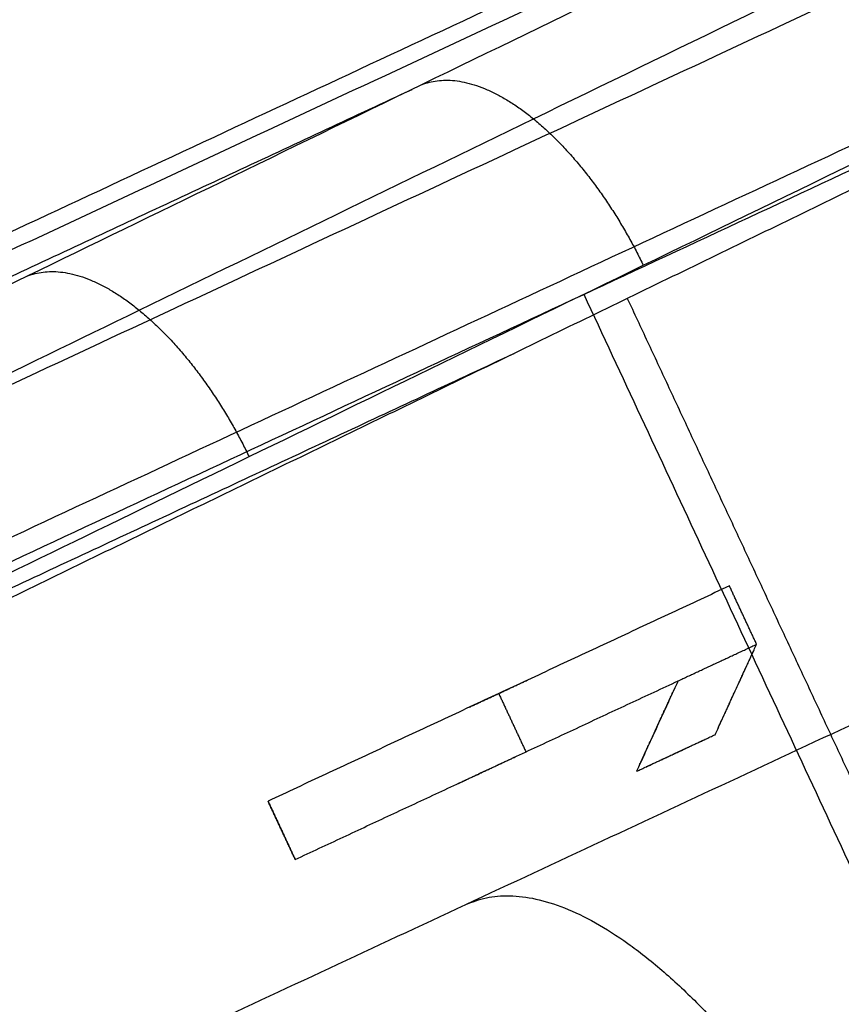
# Model space of a CAD drawing. Header units: millimetres. Extents: x -1437 to 1444, y -1373 to 1332.
# Tile 229 of 256: x -412.66 to -409.11, y 830.53 to 834.79. Entities that reach past the tile are written whole.
import ezdxf

# ---------------------------------------------------------------- set-up
doc = ezdxf.new("R2010")
doc.units = ezdxf.units.MM
doc.layers.add('Default', color=7, linetype='Continuous', true_color=0x000000)

msp = doc.modelspace()

# ---------------------------------------------------------------- linework, layer by layer
at = {"layer": 'Default'}
for points, knots in [([(-587.099648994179, 745.964940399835, -977.5755124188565), (-592.3256682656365, 757.172174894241, -977.5755124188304), (-596.9824927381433, 768.6254359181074, -978.0738197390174), (-603.1053228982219, 786.1783841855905, -979.5626714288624), (-605.0023518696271, 792.0916269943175, -980.1823945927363), (-607.6293695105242, 801.0561189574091, -981.2951971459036), (-608.4686103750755, 804.0600592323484, -981.696659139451), (-609.6723982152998, 808.5898326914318, -982.3443221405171), (-610.2605228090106, 810.8606856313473, -982.6795202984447), (-610.922468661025, 813.520503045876, -983.0903969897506), (-611.2473780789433, 814.8530403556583, -983.3007777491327), (-611.4083151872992, 815.5199669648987, -983.407202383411), (-611.4769628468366, 815.8059337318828, -983.4530772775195), (-611.5226556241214, 815.9966096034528, -983.483719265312), (-611.5458603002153, 816.0936150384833, -983.4993360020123), (-614.4328283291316, 828.1831701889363, -985.4489556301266), (-616.6851408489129, 840.2526426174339, -987.8197940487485), (-619.1100615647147, 858.4836867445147, -992.000797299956), (-619.759325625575, 864.5818958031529, -993.4984508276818), (-620.4893163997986, 873.7634914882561, -995.8958108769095), (-620.6919898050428, 876.8297398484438, -996.72006720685), (-620.9342975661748, 881.4380214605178, -997.9934210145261), (-621.0400253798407, 883.7443897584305, -998.6393391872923), (-621.1362172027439, 886.4391262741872, -999.4089103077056), (-621.1716052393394, 887.5948730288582, -999.742135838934), (-621.1938981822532, 888.365562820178, -999.9650416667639), (-621.2044347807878, 888.7525568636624, -1000.077324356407), (-621.3711493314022, 895.2802872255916, -1001.977163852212), (-621.3601250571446, 901.4461042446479, -1003.862042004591), (-621.0854411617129, 910.7308500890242, -1006.827219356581), (-620.9508515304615, 913.8317705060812, -1007.83857552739), (-620.6836151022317, 918.4925363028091, -1009.389015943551), (-620.5336586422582, 920.8252656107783, -1010.172586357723), (-620.3299381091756, 923.5509730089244, -1011.101122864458), (-620.2208624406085, 924.9148847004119, -1011.568952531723), (-620.164517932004, 925.5971063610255, -1011.803753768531), (-620.1358936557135, 925.9382838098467, -1011.921375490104), (-620.1235292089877, 926.0845170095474, -1011.971832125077), (-620.1152647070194, 926.1820089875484, -1012.005480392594), (-620.1112495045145, 926.2292564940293, -1012.021791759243), (-619.5589220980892, 932.7114084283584, -1014.260285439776), (-618.8268833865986, 939.1289457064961, -1016.558468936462), (-617.4466664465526, 948.7365803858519, -1020.111482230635), (-616.9395677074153, 951.9360133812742, -1021.313428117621), (-616.1076150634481, 956.7308517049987, -1023.141390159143), (-615.673812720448, 959.1271930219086, -1024.061630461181), (-615.1363486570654, 961.9211156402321, -1025.145881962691), (-614.8597557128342, 963.3176343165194, -1025.690626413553), (-614.7194914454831, 964.0157841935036, -1025.963648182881), (-614.6488670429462, 964.3648319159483, -1026.100320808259), (-614.6184939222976, 964.5144179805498, -1026.158929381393), (-614.5982217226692, 964.6141407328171, -1026.198009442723), (-614.5884495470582, 964.662157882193, -1026.216830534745), (-611.8809019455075, 977.9500004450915, -1031.426345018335), (-608.4243267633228, 991.037202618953, -1036.819545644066), (-602.0633127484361, 1010.46176421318, -1045.111822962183), (-599.7470296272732, 1016.902207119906, -1047.909408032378), (-595.9750067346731, 1026.51297130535, -1052.140615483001), (-594.6680735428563, 1029.708239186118, -1053.556804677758), (-592.6328992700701, 1034.488840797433, -1055.6876714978), (-591.596619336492, 1036.876066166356, -1056.754748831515), (-590.354838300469, 1039.65581556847, -1058.002070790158), (-589.7257421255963, 1041.044357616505, -1058.626270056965), (-589.4091415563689, 1041.738295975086, -1058.938496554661), (-589.2730156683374, 1042.035626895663, -1059.072334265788), (-589.182167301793, 1042.23383168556, -1059.161565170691), (-589.1373956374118, 1042.33139943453, -1059.205495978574), (-583.1745808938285, 1055.310516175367, -1065.05031788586), (-576.5317461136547, 1067.860193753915, -1070.805719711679), (-568.2446127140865, 1081.607215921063, -1077.135570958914), (-567.1960169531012, 1083.319784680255, -1077.924515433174), (-566.133149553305, 1085.025808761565, -1078.710656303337), (-565.9557407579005, 1085.310024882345, -1078.841627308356), (-565.8933135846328, 1085.409941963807, -1078.887670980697), (-565.7691877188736, 1085.608423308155, -1078.979131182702), (-565.4586619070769, 1086.104501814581, -1079.207717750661), (-564.6485504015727, 1087.392682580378, -1079.801208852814), (-561.884359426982, 1091.739484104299, -1081.803081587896), (-557.2398169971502, 1098.78037596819, -1085.040437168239), (-552.9399809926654, 1104.935911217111, -1087.857599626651), (-549.651354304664, 1109.513687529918, -1089.945523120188), (-547.9911045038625, 1111.79285645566, -1090.983246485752), (-546.026379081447, 1114.434821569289, -1092.182497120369), (-545.0370905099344, 1115.751530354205, -1092.779201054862), (-544.540716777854, 1116.408815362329, -1093.076814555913), (-544.2920978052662, 1116.737190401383, -1093.225435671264), (-544.1676803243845, 1116.901311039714, -1093.299699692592), (-544.114335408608, 1116.971634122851, -1093.331517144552), (-544.0787669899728, 1117.018512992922, -1093.352726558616), (-544.0599428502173, 1117.043317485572, -1093.363948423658), (-539.7546811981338, 1122.71520450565, -1095.92989229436), (-535.2716185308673, 1128.316091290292, -1098.445298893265), (-528.2565344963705, 1136.643400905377, -1102.134519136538), (-525.8696548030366, 1139.406882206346, -1103.350412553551), (-522.216385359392, 1143.53375168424, -1105.151023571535), (-520.3715135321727, 1145.592598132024, -1106.045520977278), (-518.1872144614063, 1147.986571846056, -1107.078390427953), (-517.0870738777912, 1149.18155706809, -1107.592078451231), (-516.5350053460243, 1149.77854949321, -1107.848227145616), (-516.258471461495, 1150.076920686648, -1107.976126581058), (-516.1200796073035, 1150.226075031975, -1108.040032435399), (-516.0607420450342, 1150.289991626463, -1108.067411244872), (-516.0211777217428, 1150.332601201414, -1108.085661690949), (-516.0001924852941, 1150.355197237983, -1108.095339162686), (-511.223074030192, 1155.49810296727, -1110.297786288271), (-506.3258662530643, 1160.542629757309, -1112.415807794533), (-498.772355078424, 1167.991720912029, -1115.468404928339), (-494.9436782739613, 1171.686840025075, -1116.96359052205), (-490.3861355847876, 1175.946265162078, -1118.651151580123), (-488.0846926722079, 1178.063083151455, -1119.480426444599), (-486.9283055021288, 1179.118267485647, -1119.891399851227), (-486.4314971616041, 1179.569798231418, -1120.066742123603), (-486.1000218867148, 1179.8706651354, -1120.183461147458), (-485.9331492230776, 1180.021927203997, -1120.242083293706), (-475.2076832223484, 1189.731265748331, -1124.001222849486), (-464.1479642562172, 1198.953098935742, -1127.331380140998), (-446.8189022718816, 1212.274265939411, -1131.69709834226), (-440.9193376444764, 1216.629374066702, -1133.047387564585), (-431.8866944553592, 1223.033406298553, -1134.906020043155), (-427.3245524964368, 1226.20326320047, -1135.793633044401), (-421.9222402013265, 1229.844977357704, -1136.754119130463), (-419.2011802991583, 1231.651698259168, -1137.215334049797), (-417.8356806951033, 1232.55152173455, -1137.441151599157), (-417.2494023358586, 1232.936402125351, -1137.536900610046), (-416.85831367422, 1233.192820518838, -1137.600504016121), (-416.6604077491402, 1233.322412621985, -1137.632552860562), (-391.6940919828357, 1249.650390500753, -1141.658702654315), (-365.560441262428, 1264.161546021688, -1143.730075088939), (-338.1736849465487, 1276.932200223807, -1143.730075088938)], [0, 0, 0, 0, 36.31363077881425, 36.31363077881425, 54.47044616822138, 54.47044616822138, 63.54885386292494, 63.54885386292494, 68.08805771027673, 70.35765963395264, 71.4924605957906, 72.05986107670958, 72.34356131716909, 72.34356131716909, 72.6272615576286, 72.6272615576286, 108.9408923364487, 108.9408923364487, 127.0977077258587, 127.0977077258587, 136.1761154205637, 136.1761154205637, 140.7153192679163, 142.9849211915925, 144.1197221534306, 144.1197221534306, 145.2545231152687, 145.2545231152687, 163.4113385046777, 163.4113385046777, 172.4897461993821, 172.4897461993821, 177.0289500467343, 179.2985519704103, 180.4333529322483, 181.0007534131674, 181.2844536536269, 181.4263037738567, 181.4263037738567, 181.5681538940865, 181.5681538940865, 199.7249692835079, 199.7249692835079, 208.8033769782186, 208.8033769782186, 213.3425808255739, 215.6121827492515, 216.7469837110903, 217.3143841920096, 217.5980844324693, 217.7399345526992, 217.7399345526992, 217.8817846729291, 217.8817846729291, 254.1954154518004, 254.1954154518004, 272.3522308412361, 272.3522308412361, 281.430638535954, 281.430638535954, 285.9698423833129, 288.2394443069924, 289.3742452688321, 289.941645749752, 290.2253459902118, 290.2253459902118, 290.5090462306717, 290.5090462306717, 326.8226770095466, 326.8226770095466, 331.3618808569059, 331.9292813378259, 331.9292813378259, 332.2129815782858, 332.2129815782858, 332.4966818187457, 333.6314827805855, 335.901084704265, 344.979492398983, 354.0579000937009, 354.0579000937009, 358.59710394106, 360.8667058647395, 362.0015068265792, 362.5689073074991, 362.8526075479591, 362.9944576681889, 363.0653827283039, 363.0653827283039, 363.1363077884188, 363.1363077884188, 381.2931231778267, 381.2931231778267, 390.3715308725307, 390.3715308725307, 394.9107347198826, 397.1803366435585, 398.3151376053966, 398.8825380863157, 399.1662383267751, 399.3080884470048, 399.3790135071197, 399.3790135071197, 399.4499385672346, 399.4499385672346, 417.6067539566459, 417.6067539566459, 426.6851616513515, 431.2243654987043, 433.4939674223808, 434.628768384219, 435.1961688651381, 435.1961688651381, 435.7635693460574, 435.7635693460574, 472.0772001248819, 472.0772001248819, 490.2340155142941, 490.2340155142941, 499.3124232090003, 503.8516270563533, 506.1212289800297, 507.256029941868, 507.8234304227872, 507.8234304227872, 508.3908309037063, 508.3908309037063, 581.0180924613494, 581.0180924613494, 581.0180924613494, 581.0180924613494]), ([(-586.0266924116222, 746.4652682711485, -977.9908988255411), (-591.0088990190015, 757.1496448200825, -977.9908988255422), (-595.4766890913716, 768.0770129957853, -978.4502471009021), (-601.3833393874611, 784.782349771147, -979.8061354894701), (-603.219729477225, 790.4032028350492, -980.3692466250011), (-605.7727594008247, 798.9070564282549, -981.3779021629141), (-606.99888670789, 803.1771291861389, -981.9232275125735), (-608.3405864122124, 808.1893414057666, -982.6305921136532), (-608.9891661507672, 810.7029027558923, -983.00198836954), (-609.3078791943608, 811.9615273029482, -983.192105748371), (-609.4658403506, 812.5912980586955, -983.28826809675), (-609.544471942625, 812.9062977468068, -983.3366250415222), (-609.5780963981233, 813.0413220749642, -983.3574085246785), (-609.6004960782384, 813.1313437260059, -983.371277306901), (-609.6113331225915, 813.1749303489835, -983.3779980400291), (-612.5765219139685, 825.1108262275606, -985.2201068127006), (-614.9182095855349, 837.0652545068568, -987.4934898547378), (-617.4918793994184, 855.0495045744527, -991.4950124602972), (-618.1933358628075, 861.0531157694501, -992.9274561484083), (-619.0086336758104, 870.0670277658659, -995.2159997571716), (-619.2409210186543, 873.0730864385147, -996.0021623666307), (-619.5298771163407, 877.5837552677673, -997.215390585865), (-619.6594866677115, 879.839485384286, -997.8305009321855), (-619.7846241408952, 882.4717476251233, -998.56278369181), (-619.8406679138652, 883.7880089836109, -998.9325619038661), (-619.867057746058, 884.4461704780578, -999.1183568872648), (-619.8798445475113, 884.7752587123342, -999.2114804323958), (-619.8852371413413, 884.916298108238, -999.2514389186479), (-619.8888127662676, 885.0103247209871, -999.2780886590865), (-619.8905159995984, 885.055347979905, -999.2908543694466), (-620.3642272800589, 897.6493440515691, -1002.863193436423), (-620.1360327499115, 910.1869176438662, -1006.801354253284), (-618.7318326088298, 928.9568138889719, -1013.181943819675), (-618.086928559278, 935.2076846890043, -1015.386850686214), (-616.8534841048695, 944.5735639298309, -1018.797503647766), (-616.3979899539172, 947.6937902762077, -1019.951611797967), (-615.6481438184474, 952.371345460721, -1021.706962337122), (-615.2565697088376, 954.7094273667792, -1022.59068544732), (-614.7705770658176, 957.4359359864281, -1023.631927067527), (-614.5202897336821, 958.7988726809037, -1024.155062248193), (-614.3933230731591, 959.4802611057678, -1024.417253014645), (-614.3293839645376, 959.8209352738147, -1024.54850351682), (-614.3018838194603, 959.9669341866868, -1024.604786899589), (-614.2835286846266, 960.0642658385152, -1024.642316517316), (-614.274778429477, 960.1106132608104, -1024.660190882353), (-611.7979571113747, 973.2131913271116, -1029.714428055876), (-608.5764726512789, 986.1108590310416, -1034.967202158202), (-602.6146834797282, 1005.230518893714, -1043.038954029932), (-600.4392058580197, 1011.566030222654, -1045.761861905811), (-596.8942825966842, 1021.01405318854, -1049.879799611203), (-595.6656928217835, 1024.154192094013, -1051.258054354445), (-593.7524830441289, 1028.850807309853, -1053.332098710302), (-592.7782970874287, 1031.195717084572, -1054.370787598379), (-591.6110035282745, 1033.925549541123, -1055.585136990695), (-591.0196740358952, 1035.288998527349, -1056.192902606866), (-590.7220890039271, 1035.970357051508, -1056.49692748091), (-590.5728164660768, 1036.310944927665, -1056.648974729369), (-590.508739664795, 1036.456891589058, -1056.714145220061), (-590.465998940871, 1036.554185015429, -1056.757593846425), (-590.4455323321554, 1036.600748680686, -1056.778389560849), (-584.7122736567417, 1049.636621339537, -1062.600816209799), (-578.2914571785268, 1062.23995176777, -1068.357097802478), (-567.6173684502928, 1080.619259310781, -1076.783932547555), (-563.8857245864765, 1086.658501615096, -1079.558657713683), (-558.0312426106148, 1095.593877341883, -1083.654599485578), (-556.0369114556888, 1098.55175219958, -1085.008907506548), (-552.9815737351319, 1102.958578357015, -1087.022168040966), (-551.4379445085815, 1105.154494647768, -1088.024249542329), (-549.6092025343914, 1107.703469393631, -1089.185030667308), (-548.6878823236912, 1108.974748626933, -1089.763299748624), (-548.2254862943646, 1109.60958917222, -1090.051898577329), (-548.0269447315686, 1109.88149277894, -1090.175468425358), (-547.8945010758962, 1110.062723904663, -1090.257822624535), (-547.8293698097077, 1110.151774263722, -1090.298284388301), (-539.1300868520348, 1122.03575299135, -1095.697431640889), (-529.9003368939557, 1133.369469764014, -1100.772743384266), (-515.1891264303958, 1149.747750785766, -1107.859559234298), (-510.1409192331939, 1155.103377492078, -1110.1344554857), (-502.3553043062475, 1162.988411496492, -1113.405436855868), (-499.7245458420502, 1165.592015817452, -1114.472220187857), (-495.7254771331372, 1169.461167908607, -1116.035935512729), (-493.7127097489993, 1171.386679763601, -1116.80867969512), (-491.6801651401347, 1173.298750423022, -1117.567551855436), (-490.3207483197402, 1174.570494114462, -1118.070362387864), (-489.6403509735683, 1175.20348890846, -1118.319669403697), (-477.9852160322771, 1185.986626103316, -1122.549888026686), (-466.5563139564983, 1195.670322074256, -1126.09819115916), (-448.7466627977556, 1209.546938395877, -1130.7133016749), (-442.6990031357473, 1214.064194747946, -1132.134011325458), (-433.4631371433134, 1220.682561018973, -1134.083262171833), (-430.3571150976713, 1222.862421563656, -1134.702722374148), (-425.6572316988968, 1226.093355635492, -1135.5859173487), (-423.2970770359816, 1227.699107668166, -1136.016017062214), (-420.9216462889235, 1229.290380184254, -1136.42877445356), (-419.334635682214, 1230.348020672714, -1136.700082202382), (-418.5374633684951, 1230.876537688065, -1136.834130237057), (-405.0238033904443, 1239.789919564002, -1139.068932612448), (-391.9941917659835, 1247.694014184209, -1140.658737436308), (-365.3273402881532, 1262.562536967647, -1142.781583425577), (-351.690107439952, 1269.526980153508, -1143.314688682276), (-337.7514378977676, 1276.026688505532, -1143.314688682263)], [0, 0, 0, 0, 36.20589821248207, 36.20589821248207, 54.3088473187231, 54.3088473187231, 63.36032187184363, 67.8860591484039, 70.14892778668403, 71.28036210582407, 71.84607926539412, 72.12893784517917, 72.27036713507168, 72.27036713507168, 72.41179642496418, 72.41179642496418, 108.6176946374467, 108.6176946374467, 126.720643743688, 126.720643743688, 135.7721182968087, 135.7721182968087, 140.297855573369, 142.5607242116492, 143.6921585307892, 144.2578756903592, 144.5407342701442, 144.6821635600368, 144.6821635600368, 144.8235928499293, 144.8235928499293, 181.0294910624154, 181.0294910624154, 199.1324401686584, 199.1324401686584, 208.1839147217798, 208.1839147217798, 212.7096519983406, 214.972520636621, 216.1039549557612, 216.6696721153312, 216.9525306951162, 217.0939599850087, 217.0939599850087, 217.2353892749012, 217.2353892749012, 253.4412874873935, 253.4412874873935, 271.5442365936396, 271.5442365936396, 280.5957111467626, 280.5957111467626, 285.1214484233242, 287.384317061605, 288.5157513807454, 289.0814685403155, 289.3643271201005, 289.505756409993, 289.505756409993, 289.6471856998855, 289.6471856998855, 325.8530839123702, 325.8530839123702, 343.9560330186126, 343.9560330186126, 353.007507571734, 353.007507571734, 357.5332448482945, 359.7961134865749, 360.927547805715, 361.4932649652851, 361.77612354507, 361.77612354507, 362.0589821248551, 362.0589821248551, 398.2648803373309, 398.2648803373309, 416.3678294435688, 416.3678294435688, 425.4193039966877, 425.4193039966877, 429.9450412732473, 432.207909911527, 432.207909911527, 434.4707785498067, 434.4707785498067, 470.6766767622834, 470.6766767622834, 488.7796258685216, 488.7796258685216, 497.8311004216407, 497.8311004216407, 502.3568376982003, 504.6197063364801, 504.6197063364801, 506.8825749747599, 506.8825749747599, 543.0884731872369, 543.0884731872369, 579.2943713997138, 579.2943713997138, 579.2943713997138, 579.2943713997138]), ([(-587.0996489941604, 745.9649403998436, -977.5755124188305), (-567.8535238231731, 754.9395559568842, -994.5953910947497), (-509.0542925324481, 782.3580878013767, -1041.462207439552), (-373.7842207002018, 845.4355582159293, -1118.870152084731), (-253.7631791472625, 901.4022890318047, -1143.730075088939), (-179.2611448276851, 936.14315818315, -1143.730075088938)], [2.415480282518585, 2.415480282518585, 2.415480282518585, 2.415480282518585, 70.39614350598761, 198.6360556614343, 404.9955273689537, 404.9955273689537, 404.9955273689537, 404.9955273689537]), ([(-586.0266924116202, 746.4652682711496, -977.990898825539), (-567.0373926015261, 755.3201241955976, -994.7328607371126), (-508.5273183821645, 782.6038198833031, -1041.295198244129), (-373.6595339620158, 845.4937005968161, -1118.472123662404), (-253.7163686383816, 901.4241171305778, -1143.314688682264), (-179.2611448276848, 936.1431581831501, -1143.314688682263)], [2.408267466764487, 2.408267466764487, 2.408267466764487, 2.408267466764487, 69.36707553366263, 197.5378925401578, 403.7861785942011, 403.7861785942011, 403.7861785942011, 403.7861785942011]), ([(-416.4751312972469, 831.4277771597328, -961.2769402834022), (-416.0349951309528, 831.6429138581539, -961.513950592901), (-415.1151645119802, 832.0888628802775, -962.0129998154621), (-413.6738626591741, 832.7885142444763, -962.7940877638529), (-412.1002108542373, 833.5521405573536, -963.6471720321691), (-410.3969815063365, 834.3787274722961, -964.5704188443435), (-408.5594423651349, 835.270470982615, -965.5664938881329), (-406.580600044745, 836.2307953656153, -966.6391575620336), (-405.2133421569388, 836.8943184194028, -967.380303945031), (-404.5045898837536, 837.238272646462, -967.7644950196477)], [-7.471726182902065e-15, -7.471726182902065e-15, -7.471726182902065e-15, -7.471726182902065e-15, 0.1094987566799, 0.2301715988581, 0.3616515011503, 0.5038905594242, 0.6572257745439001, 0.8223123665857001, 0.9999999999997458, 0.9999999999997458, 0.9999999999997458, 0.9999999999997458])]:
    msp.add_open_spline(points, degree=3, knots=knots, dxfattribs=at)
for points, degree in [([(-535.891491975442, 1127.456968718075, -1098.050563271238), (-398.9179679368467, 833.7162984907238, -1098.050563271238), (-261.9444438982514, 539.9756282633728, -1098.050563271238)], 2), ([(-535.2709187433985, 1126.480611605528, -1097.66312988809), (-398.7822351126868, 833.7796849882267, -1097.66312988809), (-262.2935514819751, 541.078758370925, -1097.66312988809)], 2), ([(-488.1337393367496, 618.319151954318, -1004.63062607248), (-112.6938490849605, 793.3896479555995, -1004.630626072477), (262.7460411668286, 968.4601439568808, -1004.630626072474)], 2), ([(-487.0307420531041, 618.9594992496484, -1005.026560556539), (-112.7426605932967, 793.4928979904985, -1005.026560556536), (261.5454208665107, 968.0262967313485, -1005.026560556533)], 2), ([(-411.0685473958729, 841.5420423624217, -978.155047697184), (-424.9218171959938, 835.0821565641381, -978.1550476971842), (-438.7750869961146, 828.6222707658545, -978.1550476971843)], 2), ([(-438.7750869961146, 828.6222707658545, -977.7395402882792), (-424.9218171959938, 835.0821565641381, -977.739540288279), (-411.0685473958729, 841.5420423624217, -977.7395402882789)], 2), ([(-411.0685473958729, 841.5420423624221, -977.9472939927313), (-424.9218171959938, 835.0821565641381, -977.9472939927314), (-438.7750869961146, 828.6222707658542, -977.9472939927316)], 2), ([(-410.2819142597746, 838.8423892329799, -974.5669710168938), (-423.5810532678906, 832.6408988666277, -974.5669710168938), (-436.8801922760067, 826.4394085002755, -974.5669710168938)], 2), ([(-436.8487708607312, 826.3720250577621, -973.0064327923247), (-423.5496318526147, 832.5735154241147, -973.0064327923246), (-410.2504928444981, 838.7750057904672, -973.0064327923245)], 2), ([(-436.8173494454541, 826.30464161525, -971.4458945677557), (-423.518210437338, 832.5061319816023, -971.4458945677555), (-410.2190714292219, 838.7076223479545, -971.4458945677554)], 2), ([(-429.3370413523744, 827.8698413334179, -970.2870612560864), (-417.8364539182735, 833.2326533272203, -970.2870612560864), (-406.3358664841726, 838.5954653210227, -970.2870612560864)], 2), ([(-429.5027114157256, 827.6741380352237, -971.6321757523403), (-418.053981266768, 833.0127685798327, -971.6321757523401), (-406.6052511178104, 838.3513991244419, -971.6321757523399)], 2), ([(-403.5648946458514, 838.1275993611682, -971.1572562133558), (-415.0527562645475, 832.7707215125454, -971.1572562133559), (-426.5406178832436, 827.4138436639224, -971.157256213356)], 2), ([(-426.2881811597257, 826.8724913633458, -970.2660582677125), (-414.5565626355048, 832.3430349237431, -970.2660582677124), (-402.8249441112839, 837.8135784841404, -970.2660582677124)], 2), ([(-409.7499054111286, 837.701492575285, -970.2870612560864), (-423.0490444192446, 831.5000022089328, -970.2870612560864), (-436.3481834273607, 825.2985118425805, -970.2870612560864)], 2), ([(-409.7173687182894, 837.6317174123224, -974.5669710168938), (-423.0165077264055, 831.43022704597, -974.5669710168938), (-436.3156467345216, 825.2287366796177, -974.5669710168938)], 2), ([(-436.2861007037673, 825.1653750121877, -973.0995733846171), (-422.986961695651, 831.3668653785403, -973.099573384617), (-409.6878226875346, 837.5683557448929, -973.0995733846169)], 2), ([(-436.2565546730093, 825.1020133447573, -971.6321757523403), (-422.9574156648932, 831.3035037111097, -971.6321757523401), (-409.6582766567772, 837.504994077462, -971.6321757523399)], 2), ([(-404.9855050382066, 837.3863902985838, -968.5168285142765), (-416.8091304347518, 831.8729432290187, -968.5168285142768), (-428.6327558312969, 826.3594961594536, -968.516828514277)], 2), ([(-404.9855050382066, 837.3863902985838, -968.5168285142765), (-405.7193920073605, 837.030238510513, -968.1190132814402), (-407.1374476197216, 836.3420628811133, -967.3503301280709), (-409.1104716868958, 835.3845639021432, -966.2808217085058), (-410.944160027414, 834.4946834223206, -965.2868295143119), (-412.645526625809, 833.669019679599, -964.3646111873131), (-414.2188353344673, 832.9054957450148, -963.5116355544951), (-415.6642127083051, 832.2040789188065, -962.7286538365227), (-416.5370370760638, 831.7804570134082, -962.2542557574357), (-416.9536834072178, 831.5784701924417, -962.0343903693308)], 3), ([(-426.0357444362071, 826.3311390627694, -969.3748603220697), (-414.6421301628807, 831.6440686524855, -969.3748603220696), (-403.2485158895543, 836.9569982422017, -969.3748603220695)], 2), ([(-415.994646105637, 830.7951106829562, -960.9739196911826), (-415.5823104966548, 831.0006152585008, -961.1985547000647), (-414.7085681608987, 831.4234922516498, -961.6719333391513), (-413.2635597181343, 832.1252084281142, -962.4553247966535), (-411.6901521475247, 832.8886521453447, -963.3081906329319), (-409.9888120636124, 833.714337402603, -964.2304384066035), (-408.1551165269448, 834.6042120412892, -965.2244226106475), (-406.1820947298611, 835.5617128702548, -966.293933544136), (-404.7640378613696, 836.249887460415, -967.0626153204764), (-404.0301514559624, 836.6060397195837, -967.4604311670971)], 3), ([(-427.4198376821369, 825.5807998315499, -968.6817878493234), (-415.9580181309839, 830.9255340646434, -968.6817878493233), (-404.4961985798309, 836.270268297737, -968.6817878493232)], 2), ([(-404.4961985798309, 836.270268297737, -968.6817878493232), (-410.5248668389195, 833.344584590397, -965.4138447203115), (-416.5535350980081, 830.418900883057, -962.1459015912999)], 2), ([(-422.7932196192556, 828.9689831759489, -965.2756094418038), (-416.8790466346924, 831.726807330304, -965.2756094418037), (-410.9648736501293, 834.4846314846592, -965.2756094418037)], 2), ([(-409.8762245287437, 828.6055135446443, -963.2271512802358), (-403.8302583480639, 831.4247938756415, -966.4808083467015), (-397.784292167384, 834.2440742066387, -969.734465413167)], 2), ([(-410.2240854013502, 833.600151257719, -964.1029025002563), (-408.2489237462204, 829.3644034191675, -964.1029025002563), (-406.2737620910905, 825.128655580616, -964.1029025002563)], 2), ([(-410.0358094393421, 833.5819217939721, -965.6789466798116), (-409.3388418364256, 832.0872699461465, -965.6789466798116), (-408.6418742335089, 830.5926180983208, -965.6789466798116)], 2), ([(-422.4412186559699, 827.7878984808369, -965.4138447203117), (-416.4830427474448, 830.5662415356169, -965.4138447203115), (-410.5248668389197, 833.3445845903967, -965.4138447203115)], 2), ([(-415.4411014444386, 828.7704552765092, -962.1043494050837), (-410.7334379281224, 830.9656748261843, -960.1104321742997), (-406.0257744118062, 833.1608943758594, -958.1165149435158)], 2), ([(-409.5950603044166, 832.3409868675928, -965.7540387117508), (-410.5911592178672, 831.8764983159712, -965.2179847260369), (-411.5872581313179, 831.4120097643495, -964.681930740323)], 2), ([(-409.5950603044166, 832.3409868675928, -965.6179862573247), (-410.5911592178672, 831.8764983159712, -965.0819322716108), (-411.5872581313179, 831.4120097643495, -964.5458782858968)], 2), ([(-409.477607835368, 832.0891092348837, -965.7540387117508), (-409.5363340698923, 832.2150480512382, -965.7540387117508), (-409.5950603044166, 832.3409868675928, -965.7540387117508)], 2), ([(-409.5950603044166, 832.3409868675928, -965.7540387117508), (-409.5950603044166, 832.3409868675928, -965.6860124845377), (-409.5950603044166, 832.3409868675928, -965.6179862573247)], 2), ([(-409.477607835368, 832.0891092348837, -965.6179862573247), (-409.5363340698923, 832.2150480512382, -965.6179862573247), (-409.5950603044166, 832.3409868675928, -965.6179862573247)], 2), ([(-409.4776078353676, 832.0891092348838, -965.6860124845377), (-409.5363340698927, 832.2150480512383, -965.6860124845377), (-409.5950603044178, 832.3409868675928, -965.6860124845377)], 2), ([(-409.5363340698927, 832.2150480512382, -965.7540387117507), (-409.5363340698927, 832.2150480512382, -965.6860124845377), (-409.5363340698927, 832.2150480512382, -965.6179862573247)], 2), ([(-409.8167052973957, 831.930985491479, -965.5715522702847), (-409.6471565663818, 832.0100473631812, -965.6627954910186), (-409.4776078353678, 832.0891092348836, -965.7540387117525)], 2), ([(-409.6568656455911, 831.6988733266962, -965.5943630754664), (-409.5672367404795, 831.89399128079, -965.6742008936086), (-409.477607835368, 832.0891092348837, -965.7540387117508)], 2), ([(-409.6568656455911, 831.6988733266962, -965.4583106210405), (-409.5672367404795, 831.89399128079, -965.5381484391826), (-409.477607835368, 832.0891092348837, -965.6179862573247)], 2), ([(-409.477607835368, 832.0891092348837, -965.6179862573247), (-409.477607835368, 832.0891092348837, -965.6860124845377), (-409.477607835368, 832.0891092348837, -965.7540387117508)], 2), ([(-409.6436055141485, 831.7277400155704, -965.6061746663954), (-409.5672367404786, 831.8939912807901, -965.6061746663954), (-409.4908679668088, 832.0602425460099, -965.6061746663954)], 2), ([(-411.4698056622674, 831.1601321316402, -964.681930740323), (-410.6432554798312, 831.5455588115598, -965.1267415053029), (-409.8167052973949, 831.9309854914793, -965.5715522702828)], 2), ([(-411.4698056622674, 831.1601321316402, -964.5458782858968), (-410.6432554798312, 831.5455588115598, -964.9906890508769), (-409.8167052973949, 831.9309854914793, -965.4354998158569)], 2), ([(-410.717565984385, 831.8175538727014, -965.1499584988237), (-410.5911592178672, 831.8764983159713, -965.1499584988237), (-410.4647524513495, 831.935442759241, -965.1499584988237)], 2), ([(-409.8167052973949, 831.9309854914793, -965.5715522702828), (-409.9063342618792, 831.7358675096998, -965.49171442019), (-409.9959632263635, 831.5407495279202, -965.4118765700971)], 2), ([(-409.8167052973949, 831.9309854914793, -965.4354998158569), (-409.9063342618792, 831.7358675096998, -965.3556619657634), (-409.9959632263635, 831.5407495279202, -965.2758241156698)], 2), ([(-409.8167052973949, 831.9309854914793, -965.5715522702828), (-409.8167052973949, 831.9309854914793, -965.5035260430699), (-409.8167052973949, 831.9309854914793, -965.4354998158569)], 2), ([(-410.5911592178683, 831.8764983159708, -965.2179847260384), (-410.5324329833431, 831.7505594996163, -965.2179847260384), (-410.4737067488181, 831.6246206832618, -965.2179847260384)], 2), ([(-410.5911592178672, 831.8764983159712, -965.0819322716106), (-410.5911592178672, 831.8764983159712, -965.1499584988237), (-410.5911592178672, 831.8764983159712, -965.2179847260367)], 2), ([(-409.9827030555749, 831.5696162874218, -965.4236881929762), (-409.906334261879, 831.7358675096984, -965.4236881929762), (-409.829965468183, 831.9021187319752, -965.4236881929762)], 2), ([(-409.5672367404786, 831.8939912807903, -965.6742008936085), (-409.5672367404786, 831.8939912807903, -965.6061746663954), (-409.5672367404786, 831.8939912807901, -965.5381484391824)], 2), ([(-409.9063342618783, 831.7358675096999, -965.3556619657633), (-409.9063342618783, 831.7358675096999, -965.4236881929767), (-409.9063342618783, 831.7358675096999, -965.49171442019)], 2), ([(-409.9959632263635, 831.5407495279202, -965.4118765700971), (-409.8264144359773, 831.6198114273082, -965.5031198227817), (-409.6568656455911, 831.6988733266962, -965.5943630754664)], 2), ([(-409.9959632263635, 831.5407495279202, -965.2758241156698), (-409.8264144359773, 831.6198114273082, -965.3670673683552), (-409.6568656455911, 831.6988733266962, -965.4583106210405)], 2), ([(-409.9528212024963, 831.5608669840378, -965.435093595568), (-409.8264144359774, 831.6198114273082, -965.435093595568), (-409.7000076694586, 831.6787558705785, -965.435093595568)], 2), ([(-409.6568656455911, 831.6988733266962, -965.5943630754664), (-409.6568656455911, 831.6988733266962, -965.5263368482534), (-409.6568656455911, 831.6988733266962, -965.4583106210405)], 2), ([(-409.8264144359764, 831.6198114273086, -965.367067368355), (-409.8264144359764, 831.6198114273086, -965.4350935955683), (-409.8264144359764, 831.6198114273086, -965.5031198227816)], 2), ([(-410.7696622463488, 831.4866143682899, -965.05871527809), (-410.6432554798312, 831.5455588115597, -965.05871527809), (-410.5168487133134, 831.6045032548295, -965.05871527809)], 2), ([(-410.6432554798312, 831.5455588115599, -964.990689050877), (-410.6432554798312, 831.5455588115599, -965.05871527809), (-410.6432554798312, 831.5455588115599, -965.126741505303)], 2), ([(-409.9959632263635, 831.5407495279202, -965.4118765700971), (-409.9959632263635, 831.5407495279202, -965.3438503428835), (-409.9959632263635, 831.5407495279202, -965.2758241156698)], 2), ([(-411.5872581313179, 831.4120097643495, -964.681930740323), (-411.5285318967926, 831.2860709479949, -964.681930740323), (-411.4698056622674, 831.1601321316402, -964.681930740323)], 2), ([(-411.5872581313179, 831.4120097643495, -964.681930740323), (-411.5872581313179, 831.4120097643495, -964.6139045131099), (-411.5872581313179, 831.4120097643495, -964.5458782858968)], 2), ([(-411.5872581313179, 831.4120097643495, -964.5458782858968), (-411.5285318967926, 831.2860709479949, -964.5458782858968), (-411.4698056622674, 831.1601321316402, -964.5458782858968)], 2), ([(-411.469805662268, 831.1601321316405, -964.6139045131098), (-411.5285318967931, 831.286070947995, -964.6139045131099), (-411.5872581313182, 831.4120097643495, -964.6139045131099)], 2), ([(-404.0750799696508, 831.3106985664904, -960.6851406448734), (-408.7827434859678, 829.1154790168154, -962.6790578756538), (-413.4904070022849, 826.9202594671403, -964.6729751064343)], 2), ([(-411.528531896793, 831.2860709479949, -964.6819307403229), (-411.528531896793, 831.2860709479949, -964.6139045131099), (-411.528531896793, 831.2860709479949, -964.5458782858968)], 2), ([(-411.4698056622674, 831.1601321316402, -964.681930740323), (-411.4698056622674, 831.1601321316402, -964.6139045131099), (-411.4698056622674, 831.1601321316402, -964.5458782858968)], 2)]:
    msp.add_open_spline(points, degree=degree, dxfattribs=at)
for points, knots in [([(-402.2951463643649, 821.7147102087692, -974.5669710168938), (-392.8749229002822, 826.1074325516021, -974.5669710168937), (-396.8683068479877, 834.6712720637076, -974.5669710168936), (-400.8616907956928, 843.235111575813, -974.5669710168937), (-410.2819142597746, 838.8423892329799, -974.5669710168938)], [0, 0, 0, 13.35176877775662, 13.35176877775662, 26.70353755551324, 26.70353755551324, 26.70353755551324]), ([(-402.85969190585, 822.9253820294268, -974.5669710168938), (-394.7712074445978, 826.6971042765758, -974.5669710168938), (-398.2000458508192, 834.0502719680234, -974.5669710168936), (-401.6288842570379, 841.403439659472, -974.5669710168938), (-409.7173687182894, 837.6317174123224, -974.5669710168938)], [-22.92845274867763, -22.92845274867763, -22.92845274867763, -11.46422637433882, -11.46422637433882, 0, 0, 0]), ([(-409.6769773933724, 837.5450979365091, -972.5609440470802), (-401.6837743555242, 841.2723897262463, -972.5609440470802), (-398.2953272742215, 834.0058415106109, -972.5609440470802), (-394.9068801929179, 826.7392932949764, -972.5609440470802), (-402.9000832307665, 823.0120015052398, -972.5609440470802)], [1.570796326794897, 1.570796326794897, 1.570796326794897, 3.141592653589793, 3.141592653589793, 4.71238898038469, 4.71238898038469, 4.71238898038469]), ([(-410.7334379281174, 830.9656748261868, -960.1104321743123), (-409.8398157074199, 831.3823777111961, -962.6790578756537), (-408.7827434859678, 829.1154790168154, -962.6790578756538), (-407.7256712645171, 826.8485803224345, -962.6790578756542), (-408.6192934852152, 826.4318774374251, -960.1104321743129)], [1.570796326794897, 1.570796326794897, 1.570796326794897, 3.141592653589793, 3.141592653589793, 4.71238898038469, 4.71238898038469, 4.71238898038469])]:
    msp.add_rational_spline(points, [1, 0.7071067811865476, 1, 0.7071067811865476, 1], degree=2, knots=knots, dxfattribs=at)
for points, weights in [([(-410.9221046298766, 834.5053869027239, -965.2987879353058), (-410.6359963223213, 834.6168203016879, -964.6713296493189), (-410.2438529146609, 834.2965165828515, -964.2377051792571), (-409.9667544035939, 833.7250388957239, -964.2423944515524)], [1.164093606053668, 0.9453196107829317, 0.9453021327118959, 1.16404117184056]), ([(-412.6241836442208, 833.6793763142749, -964.376151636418), (-412.3380442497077, 833.7908271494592, -963.748706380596), (-411.9458987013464, 833.4705217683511, -963.3150794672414), (-411.6688300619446, 832.8990257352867, -963.3197542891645)], [1.164095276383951, 0.9453190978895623, 0.9453015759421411, 1.164042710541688])]:
    msp.add_rational_spline(points, weights, degree=3, dxfattribs=at)

doc.saveas('drawing.dxf')
